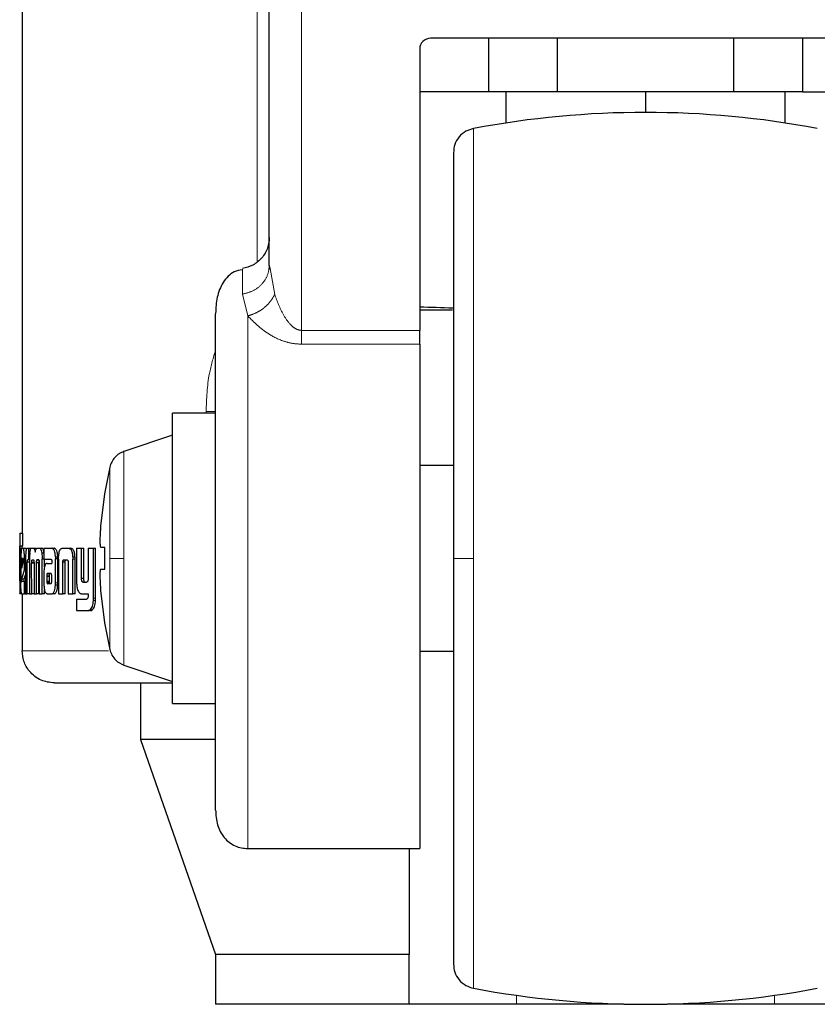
# Model space of a CAD drawing. Header units: millimetres. Extents: x 19 to 255, y 64 to 156.
# Tile 62 of 76: x 223.5 to 224.79, y 63.54 to 65.13. Entities that reach past the tile are written whole.
import ezdxf

# ---------------------------------------------------------------- set-up
doc = ezdxf.new("R2010")
doc.units = ezdxf.units.MM
doc.linetypes.add('PHANTOM', pattern=[12.7, 6.35, -1.27, 1.27, -1.27, 1.27, -1.27])

msp = doc.modelspace()

# ---------------------------------------------------------------- linework, layer by layer
at = {"color": 7, "linetype": 'Continuous', "lineweight": 25}
for p, q in [((223.5066, 65.5011), (223.5066, 64.303)), ((223.9056, 64.7358), (223.9056, 65.2973)), ((224.8599, 65.1021), (224.1659, 65.1021)), ((224.2595, 65.1021), (224.2595, 65.0153)), ((224.3706, 65.0153), (224.3706, 65.1021)), ((224.6552, 65.1021), (224.6552, 65.0153)), ((224.7663, 65.1021), (224.7663, 65.0153)), ((224.1486, 65.0847), (224.1486, 64.6304)), ((224.2595, 65.0153), (224.1486, 65.0153)), ((224.3706, 65.0153), (224.2595, 65.0153)), ((224.2874, 65.0153), (224.2874, 64.9653)), ((224.6552, 65.0153), (224.3706, 65.0153)), ((224.5129, 65.0153), (224.5129, 64.9823)), ((224.7663, 65.0153), (224.6552, 65.0153)), ((224.7385, 64.9653), (224.7385, 65.0153)), ((224.7663, 65.0153), (224.8773, 65.0153)), ((223.9067, 64.7301), (223.9056, 64.7358)), ((223.9058, 64.7301), (223.9049, 64.728)), ((224.1486, 64.6638), (224.2012, 64.6638)), ((224.1486, 64.6081), (224.1486, 64.6304)), ((224.1486, 64.6081), (224.1486, 63.7939)), ((223.8189, 64.4965), (223.7495, 64.4965)), ((223.7495, 64.2623), (223.7495, 64.4965)), ((223.7495, 64.461), (223.6709, 64.4348)), ((224.2029, 64.4123), (224.1486, 64.4123)), ((223.6338, 64.3144), (223.64, 64.3664)), ((223.64, 64.3664), (223.6397, 64.3664)), ((223.5026, 64.303), (223.5026, 64.3026)), ((223.5026, 64.303), (223.5036, 64.303)), ((223.5026, 64.3026), (223.5026, 64.2057)), ((223.5036, 64.282), (223.5036, 64.303)), ((223.5036, 64.303), (223.5076, 64.303)), ((223.5076, 64.282), (223.5076, 64.303)), ((223.5026, 64.282), (223.5036, 64.282)), ((223.5026, 64.2304), (223.5026, 64.2779)), ((223.5066, 64.2779), (223.5026, 64.2779)), ((223.5076, 64.282), (223.5036, 64.282)), ((223.5057, 64.2786), (223.5083, 64.2786)), ((223.5083, 64.2786), (223.5123, 64.2786)), ((223.5125, 64.2785), (223.5123, 64.2786)), ((223.5147, 64.2786), (223.5168, 64.2786)), ((223.5168, 64.2786), (223.5207, 64.2786)), ((223.5168, 64.2786), (223.5168, 64.26)), ((223.5217, 64.2786), (223.5246, 64.2786)), ((223.5246, 64.2786), (223.5285, 64.2786)), ((223.5297, 64.2778), (223.5285, 64.2786)), ((223.531, 64.2786), (223.5345, 64.2786)), ((223.5345, 64.2786), (223.5384, 64.2786)), ((223.5417, 64.2786), (223.5417, 64.261)), ((223.5417, 64.2786), (223.5543, 64.2786)), ((223.5543, 64.2786), (223.5581, 64.2786)), ((223.5591, 64.2784), (223.5553, 64.2784)), ((223.5716, 64.2786), (223.5814, 64.2786)), ((223.5814, 64.2786), (223.585, 64.2786)), ((223.5945, 64.2786), (223.5945, 64.2239)), ((223.5945, 64.2786), (223.6024, 64.2786)), ((223.6024, 64.2298), (223.6024, 64.2786)), ((223.6024, 64.2786), (223.606, 64.2786)), ((223.606, 64.2298), (223.606, 64.2786)), ((223.6131, 64.2786), (223.6131, 64.2286)), ((223.6131, 64.2786), (223.6217, 64.2786)), ((223.6217, 64.1979), (223.6217, 64.2786)), ((223.6217, 64.2786), (223.6252, 64.2786)), ((223.6252, 64.1979), (223.6252, 64.2786)), ((223.64, 64.2797), (223.6338, 64.2797)), ((223.64, 64.245), (223.64, 64.2797)), ((223.503, 64.2615), (223.503, 64.2307)), ((223.503, 64.2615), (223.5039, 64.2615)), ((223.5039, 64.2301), (223.5039, 64.2615)), ((223.5045, 64.2613), (223.5045, 64.2226)), ((223.5058, 64.2574), (223.5058, 64.2465)), ((223.5058, 64.2574), (223.5083, 64.2574)), ((223.5078, 64.2623), (223.5063, 64.2623)), ((223.5083, 64.2555), (223.5083, 64.2572)), ((223.512, 64.2613), (223.5103, 64.2613)), ((223.5103, 64.2438), (223.5103, 64.2613)), ((223.512, 64.2598), (223.512, 64.2053)), ((223.5147, 64.2053), (223.5147, 64.2561)), ((223.5185, 64.2561), (223.5147, 64.2561)), ((223.5168, 64.26), (223.5154, 64.26)), ((223.5185, 64.26), (223.5168, 64.26)), ((223.5185, 64.261), (223.5185, 64.2053)), ((223.523, 64.26), (223.5248, 64.26)), ((223.5334, 64.2597), (223.5305, 64.2597)), ((223.5309, 64.26), (223.5329, 64.26)), ((223.5417, 64.2709), (223.5383, 64.2709)), ((223.5417, 64.261), (223.5389, 64.261)), ((223.5389, 64.2053), (223.5389, 64.261)), ((223.5417, 64.261), (223.5531, 64.261)), ((223.5428, 64.2485), (223.5428, 64.261)), ((223.5543, 64.2581), (223.5543, 64.2572)), ((223.5544, 64.2561), (223.5544, 64.2542)), ((223.5603, 64.2646), (223.5641, 64.2646)), ((223.5604, 64.2226), (223.5604, 64.2614)), ((223.5642, 64.2614), (223.5604, 64.2614)), ((223.5641, 64.2226), (223.5642, 64.2614)), ((223.5654, 64.2611), (223.5654, 64.2053)), ((223.572, 64.2053), (223.572, 64.256)), ((223.5758, 64.256), (223.572, 64.256)), ((223.5742, 64.26), (223.5786, 64.26)), ((223.5758, 64.2053), (223.5758, 64.256)), ((223.5882, 64.2645), (223.5883, 64.2611)), ((223.5918, 64.2645), (223.5882, 64.2645)), ((223.5883, 64.2053), (223.5883, 64.2611)), ((223.592, 64.2053), (223.592, 64.2611)), ((223.7495, 64.0281), (223.7495, 64.2623)), ((223.5058, 64.2465), (223.5083, 64.2555)), ((223.5059, 64.2285), (223.5103, 64.2438)), ((223.512, 64.2438), (223.5103, 64.2438)), ((223.522, 64.2053), (223.5219, 64.2545)), ((223.5257, 64.2545), (223.5219, 64.2545)), ((223.5259, 64.2557), (223.522, 64.2557)), ((223.5257, 64.2553), (223.5257, 64.2053)), ((223.5298, 64.2053), (223.5298, 64.2553)), ((223.5337, 64.2553), (223.5298, 64.2553)), ((223.5337, 64.2053), (223.5337, 64.2553)), ((223.5341, 64.2545), (223.5341, 64.2053)), ((223.5468, 64.2542), (223.5544, 64.2542)), ((223.5809, 64.2549), (223.5809, 64.2053)), ((223.6338, 64.245), (223.64, 64.245)), ((223.6338, 64.245), (223.64, 64.245)), ((223.5026, 64.2263), (223.5029, 64.2263)), ((223.5098, 64.2285), (223.5059, 64.2285)), ((223.5061, 64.2257), (223.5103, 64.2257)), ((223.5098, 64.2285), (223.512, 64.2359)), ((223.5103, 64.2053), (223.5103, 64.2257)), ((223.5103, 64.2257), (223.512, 64.2257)), ((223.5417, 64.2368), (223.5417, 64.2219)), ((223.5462, 64.2343), (223.5462, 64.2332)), ((223.5462, 64.2343), (223.55, 64.2343)), ((223.5462, 64.2332), (223.5462, 64.2256)), ((223.5462, 64.2256), (223.55, 64.2256)), ((223.5472, 64.2379), (223.547, 64.2378)), ((223.547, 64.2378), (223.5508, 64.2378)), ((223.5476, 64.2379), (223.5472, 64.2379)), ((223.5527, 64.238), (223.5476, 64.2379)), ((223.5476, 64.2379), (223.5514, 64.2379)), ((223.55, 64.2343), (223.55, 64.2332)), ((223.55, 64.2332), (223.55, 64.2256)), ((223.5511, 64.2379), (223.5508, 64.2378)), ((223.5531, 64.238), (223.5514, 64.2379)), ((223.5543, 64.2257), (223.5543, 64.2338)), ((223.606, 64.2298), (223.6024, 64.2298)), ((223.5427, 64.2053), (223.5428, 64.2109)), ((223.5473, 64.2215), (223.5511, 64.2215)), ((223.5476, 64.2214), (223.5528, 64.2215)), ((223.5641, 64.2191), (223.5603, 64.2191)), ((223.6046, 64.2239), (223.6105, 64.2239)), ((223.64, 64.1582), (223.6338, 64.2103)), ((223.5026, 64.2053), (223.5026, 64.2057)), ((223.5026, 64.2053), (223.503, 64.2053)), ((223.5057, 64.2053), (223.503, 64.2053)), ((223.5057, 64.2053), (223.5103, 64.2053)), ((223.5066, 64.2053), (223.5066, 64.1131)), ((223.512, 64.2053), (223.5103, 64.2053)), ((223.512, 64.2053), (223.5147, 64.2053)), ((223.5185, 64.2053), (223.5147, 64.2053)), ((223.5185, 64.2053), (223.522, 64.2053)), ((223.5257, 64.2053), (223.522, 64.2053)), ((223.5257, 64.2053), (223.5298, 64.2053)), ((223.5337, 64.2053), (223.5298, 64.2053)), ((223.5341, 64.2053), (223.5389, 64.2053)), ((223.5427, 64.2053), (223.5389, 64.2053)), ((223.547, 64.2053), (223.5549, 64.2053)), ((223.5587, 64.2053), (223.5549, 64.2053)), ((223.5654, 64.2053), (223.572, 64.2053)), ((223.5758, 64.2053), (223.572, 64.2053)), ((223.5809, 64.2053), (223.5883, 64.2053)), ((223.592, 64.2053), (223.5883, 64.2053)), ((223.5945, 64.1966), (223.5945, 64.178)), ((223.5945, 64.1966), (223.6107, 64.1966)), ((223.6024, 64.2053), (223.6131, 64.2053)), ((223.6131, 64.2053), (223.6131, 64.201)), ((223.5945, 64.178), (223.6135, 64.178)), ((223.6171, 64.178), (223.6135, 64.178)), ((223.6188, 64.1784), (223.6153, 64.1784)), ((223.6171, 64.178), (223.6188, 64.1784)), ((223.6397, 64.1582), (223.64, 64.1582)), ((224.1486, 64.1123), (224.2029, 64.1123)), ((223.6709, 64.0898), (223.7495, 64.0636)), ((223.6974, 64.0611), (223.6974, 63.9697)), ((223.7495, 64.0281), (223.8189, 64.0281)), ((223.6974, 63.9697), (223.8189, 63.6227)), ((223.8177, 63.9697), (223.6974, 63.9697)), ((223.8709, 63.7939), (224.1486, 63.7939)), ((224.1312, 63.7939), (224.1312, 63.6227)), ((223.8189, 63.6227), (223.8189, 63.5427)), ((224.1312, 63.6227), (223.8189, 63.6227)), ((224.1312, 63.5427), (224.1312, 63.6227)), ((224.1312, 63.5427), (223.8189, 63.5427)), ((224.3047, 63.5427), (224.1312, 63.5427)), ((224.4775, 63.5427), (224.3047, 63.5427)), ((224.7211, 63.5427), (224.5483, 63.5427)), ((224.8946, 63.5427), (224.7211, 63.5427))]:
    msp.add_line(p, q, dxfattribs=at)
at = {"color": 8, "linetype": 'PHANTOM', "lineweight": 18}
for p, q in [((223.886, 65.5011), (223.886, 64.7416)), ((223.9577, 64.6304), (223.9577, 65.3134)), ((224.2355, 64.9564), (224.2355, 64.2623)), ((223.9143, 64.6885), (223.9067, 64.7301)), ((223.8623, 64.689), (223.8709, 64.6539)), ((223.8709, 63.7939), (223.8709, 64.6539)), ((223.9577, 64.6304), (223.9577, 64.6081)), ((224.1486, 64.6304), (223.9577, 64.6304)), ((223.9577, 64.6081), (224.1486, 64.6081)), ((223.8189, 64.4993), (223.8035, 64.4993)), ((223.8035, 64.4993), (223.8035, 64.4965)), ((223.6709, 64.2623), (223.6709, 64.4348)), ((223.6481, 64.4096), (223.6481, 64.2623)), ((223.592, 64.2611), (223.5883, 64.2611)), ((223.6481, 64.2623), (223.6481, 64.115)), ((223.6709, 64.0898), (223.6709, 64.2623)), ((224.2355, 64.2623), (224.2355, 63.5682)), ((223.5045, 64.2301), (223.5039, 64.2301)), ((223.5462, 64.2332), (223.55, 64.2332)), ((223.5465, 64.2232), (223.5503, 64.2232)), ((223.5641, 64.2226), (223.5604, 64.2226)), ((223.6251, 64.1943), (223.6215, 64.1943)), ((223.6252, 64.1979), (223.6217, 64.1979)), ((223.6458, 64.1131), (223.5066, 64.1131)), ((224.3047, 63.5427), (224.3047, 63.5568)), ((224.7211, 63.5568), (224.7211, 63.5427))]:
    msp.add_line(p, q, dxfattribs=at)
at = {"color": 7, "linetype": 'Continuous', "lineweight": 25}
for centre, radius, start, end in [((224.1659, 65.0847), 0.0174, 90, 180), ((224.5129, 63.4823), 1.5, 79.3429, 100.6571), ((224.294, 64.2623), 0.6625, 167.1521, 170.9599), ((224.294, 64.2623), 0.6625, 189.0401, 192.8479), ((224.5129, 65.0423), 1.5, 259.3429, 280.6571)]:
    msp.add_arc(centre, radius, start, end, dxfattribs=at)
msp.add_ellipse((224.5129, 64.7184), major_axis=(0.8294, 0), ratio=0.067037, start_param=4.257536, end_param=4.328169, dxfattribs=at)
for points, knots in [([(224.2355, 64.9564), (224.2312, 64.9552), (224.2223, 64.9526), (224.2115, 64.9432), (224.2043, 64.9308), (224.2033, 64.9216), (224.2029, 64.9171)], [0, 0, 0, 0, 0.242372, 0.499998, 0.75764, 1, 1, 1, 1]), ([(224.2029, 64.9171), (224.2029, 64.9162), (224.2029, 64.9142), (224.2029, 64.8986), (224.2029, 64.8744), (224.2029, 64.8418), (224.2029, 64.8023), (224.2029, 64.7573), (224.2029, 64.7083), (224.2029, 64.6516), (224.2029, 64.5874), (224.2029, 64.5167), (224.2029, 64.438), (224.2029, 64.3533), (224.2029, 64.2914), (224.2029, 64.2623)], [0, 0, 0, 0, 0.079473, 0.158331, 0.23599, 0.311917, 0.38565, 0.456814, 0.52512, 0.59037, 0.672045, 0.748348, 0.819371, 0.915252, 1, 1, 1, 1]), ([(223.9056, 64.7805), (223.9051, 64.7748), (223.9039, 64.763), (223.8942, 64.7469), (223.8797, 64.7348), (223.868, 64.7316), (223.8623, 64.7301)], [0, 0, 0, 0, 0.244669, 0.501813, 0.758053, 1, 1, 1, 1]), ([(223.862, 64.7284), (223.8574, 64.7275), (223.8448, 64.7251), (223.8297, 64.7082), (223.82, 64.6841), (223.8193, 64.6667), (223.8189, 64.6579)], [0, 0, 0, 0, 0.15508, 0.432138, 0.715044, 1, 1, 1, 1]), ([(223.8189, 63.8558), (223.8189, 63.8564), (223.8189, 63.8605), (223.8189, 63.8818), (223.8189, 63.9187), (223.8189, 63.9666), (223.8189, 64.0204), (223.8189, 64.0772), (223.8189, 64.1342), (223.8189, 64.1891), (223.8189, 64.2422), (223.8189, 64.2956), (223.8189, 64.3517), (223.8189, 64.4106), (223.8189, 64.4704), (223.8189, 64.5283), (223.8189, 64.5814), (223.8189, 64.6244), (223.8189, 64.6501), (223.8189, 64.6567), (223.8189, 64.6573)], [0, 0, 0, 0, 0.012616, 0.084317, 0.154615, 0.222417, 0.286857, 0.347339, 0.403534, 0.45534, 0.502829, 0.550347, 0.602182, 0.658407, 0.718918, 0.783383, 0.851205, 0.921517, 0.993223, 1, 1, 1, 1]), ([(223.6709, 64.4348), (223.6682, 64.4337), (223.6628, 64.4314), (223.656, 64.4255), (223.6507, 64.4181), (223.6489, 64.4124), (223.6481, 64.4096)], [0, 0, 0, 0, 0.245878, 0.500027, 0.754137, 1, 1, 1, 1]), ([(223.6338, 64.2797), (223.6335, 64.28), (223.633, 64.2808), (223.6326, 64.2868), (223.6327, 64.2955), (223.6331, 64.3053), (223.6336, 64.3117), (223.6338, 64.3144)], [0, 0, 0, 0, 0.214179, 0.428391, 0.641869, 0.855043, 1, 1, 1, 1]), ([(223.5026, 64.2779), (223.5026, 64.2786), (223.5026, 64.2797), (223.5026, 64.2809), (223.5026, 64.2817), (223.5026, 64.2819), (223.5026, 64.282)], [0, 0, 0, 0, 0.336232, 0.550428, 0.765327, 1, 1, 1, 1]), ([(223.5057, 64.2786), (223.5056, 64.2784), (223.5052, 64.278), (223.5049, 64.2742), (223.5046, 64.2693), (223.5045, 64.2647), (223.5045, 64.262), (223.5045, 64.2613)], [0, 0, 0, 0, 0.242816, 0.487165, 0.70151, 0.91994, 1, 1, 1, 1]), ([(223.5066, 64.2786), (223.5066, 64.2791), (223.5066, 64.2799), (223.5066, 64.281), (223.5066, 64.2817), (223.5066, 64.2819), (223.5066, 64.282)], [0, 0, 0, 0, 0.250645, 0.498097, 0.746639, 1, 1, 1, 1]), ([(223.5103, 64.2613), (223.5103, 64.2635), (223.5103, 64.268), (223.5098, 64.2734), (223.5092, 64.2771), (223.5087, 64.2785), (223.5084, 64.2786), (223.5083, 64.2786)], [0, 0, 0, 0, 0.242777, 0.486954, 0.700851, 0.920375, 1, 1, 1, 1]), ([(223.5147, 64.2786), (223.5143, 64.2785), (223.5136, 64.2782), (223.5128, 64.2756), (223.5124, 64.272), (223.512, 64.2666), (223.512, 64.2625), (223.512, 64.2598)], [0, 0, 0, 0, 0.2666879, 0.4291187, 0.5925479, 0.7409947, 1, 1, 1, 1]), ([(223.519, 64.2709), (223.5192, 64.2728), (223.5197, 64.2761), (223.5207, 64.2784), (223.5214, 64.2786), (223.5217, 64.2786)], [0, 0, 0, 0, 0.406332, 0.72457, 1, 1, 1, 1]), ([(223.5246, 64.2786), (223.5251, 64.2785), (223.526, 64.2783), (223.5271, 64.2757), (223.5275, 64.2736), (223.5277, 64.2723), (223.5277, 64.2721)], [0, 0, 0, 0, 0.483218, 0.72602, 0.969973, 1, 1, 1, 1]), ([(223.5277, 64.2721), (223.5279, 64.2733), (223.5282, 64.2756), (223.5294, 64.2782), (223.5304, 64.2785), (223.531, 64.2786)], [0, 0, 0, 0, 0.249421, 0.499532, 1, 1, 1, 1]), ([(223.5345, 64.2786), (223.5351, 64.2785), (223.5361, 64.2781), (223.5374, 64.2752), (223.538, 64.2723), (223.5383, 64.2709)], [0, 0, 0, 0, 0.385679, 0.692131, 1, 1, 1, 1]), ([(223.5421, 64.2709), (223.5417, 64.2729), (223.541, 64.2762), (223.5396, 64.2784), (223.5387, 64.2786), (223.5384, 64.2786)], [0, 0, 0, 0, 0.425504, 0.744484, 1, 1, 1, 1]), ([(223.5553, 64.2784), (223.5551, 64.2784), (223.5548, 64.2786), (223.5545, 64.2786), (223.5543, 64.2786)], [0, 0, 0, 0, 0.499778, 1, 1, 1, 1]), ([(223.5603, 64.2646), (223.5601, 64.2667), (223.5598, 64.2703), (223.5587, 64.2744), (223.5572, 64.2773), (223.556, 64.2779), (223.5553, 64.2784)], [0, 0, 0, 0, 0.282948, 0.488447, 0.69372, 1, 1, 1, 1]), ([(223.5591, 64.2784), (223.5589, 64.2784), (223.5586, 64.2786), (223.5583, 64.2786), (223.5581, 64.2786)], [0, 0, 0, 0, 0.500134, 1, 1, 1, 1]), ([(223.5641, 64.2646), (223.5639, 64.2667), (223.5636, 64.2703), (223.5625, 64.2744), (223.561, 64.2773), (223.5598, 64.2779), (223.5591, 64.2784)], [0, 0, 0, 0, 0.282881, 0.488501, 0.693927, 1, 1, 1, 1]), ([(223.5655, 64.2645), (223.5656, 64.2667), (223.5659, 64.2703), (223.567, 64.2746), (223.5686, 64.2775), (223.5702, 64.2785), (223.5713, 64.2786), (223.5716, 64.2786)], [0, 0, 0, 0, 0.259946, 0.447477, 0.635303, 0.88091, 1, 1, 1, 1]), ([(223.5814, 64.2786), (223.5822, 64.2785), (223.5834, 64.2784), (223.5849, 64.277), (223.586, 64.2754), (223.5868, 64.2732), (223.5877, 64.2696), (223.588, 64.2666), (223.5882, 64.2645)], [0, 0, 0, 0, 0.250375, 0.375662, 0.500801, 0.622433, 0.750732, 1, 1, 1, 1]), ([(223.5918, 64.2645), (223.5917, 64.2666), (223.5914, 64.2696), (223.5905, 64.2732), (223.5896, 64.2754), (223.5886, 64.277), (223.587, 64.2784), (223.5858, 64.2785), (223.585, 64.2786)], [0, 0, 0, 0, 0.249763, 0.378229, 0.499843, 0.624934, 0.750053, 1, 1, 1, 1]), ([(223.5063, 64.2623), (223.5062, 64.2623), (223.5061, 64.2621), (223.506, 64.2609), (223.5059, 64.2594), (223.5058, 64.2581), (223.5058, 64.2575), (223.5058, 64.2574)], [0, 0, 0, 0, 0.272021, 0.51929, 0.75543, 0.965059, 1, 1, 1, 1]), ([(223.5083, 64.2572), (223.5083, 64.258), (223.5083, 64.2592), (223.5082, 64.2607), (223.5081, 64.2616), (223.508, 64.2623), (223.5079, 64.2623), (223.5078, 64.2623)], [0, 0, 0, 0, 0.273298, 0.436295, 0.600565, 0.749595, 1, 1, 1, 1]), ([(223.5154, 64.26), (223.5153, 64.2599), (223.5151, 64.2597), (223.5149, 64.2589), (223.5148, 64.2579), (223.5147, 64.2569), (223.5147, 64.2563), (223.5147, 64.2561)], [0, 0, 0, 0, 0.278857, 0.561702, 0.735017, 0.908864, 1, 1, 1, 1]), ([(223.519, 64.2709), (223.5188, 64.2697), (223.5186, 64.2676), (223.5185, 64.2642), (223.5185, 64.2621), (223.5185, 64.261)], [0, 0, 0, 0, 0.395666, 0.694718, 1, 1, 1, 1]), ([(223.522, 64.2557), (223.522, 64.2566), (223.5221, 64.2579), (223.5224, 64.2593), (223.5227, 64.2599), (223.5229, 64.26), (223.523, 64.26)], [0, 0, 0, 0, 0.369057, 0.567785, 0.76648, 1, 1, 1, 1]), ([(223.5248, 64.26), (223.525, 64.2598), (223.5252, 64.2595), (223.5255, 64.2584), (223.5256, 64.2571), (223.5257, 64.2561), (223.5257, 64.2554), (223.5257, 64.2553)], [0, 0, 0, 0, 0.326417, 0.52757, 0.728883, 0.941255, 1, 1, 1, 1]), ([(223.5298, 64.2553), (223.5298, 64.256), (223.5298, 64.2572), (223.53, 64.2585), (223.5303, 64.2593), (223.5304, 64.2595), (223.5305, 64.2597)], [0, 0, 0, 0, 0.369401, 0.615342, 0.860727, 1, 1, 1, 1]), ([(223.5305, 64.2597), (223.5305, 64.2597), (223.5306, 64.2598), (223.5308, 64.26), (223.5309, 64.26), (223.5309, 64.26)], [0, 0, 0, 0, 0.337648, 0.667391, 1, 1, 1, 1]), ([(223.5329, 64.26), (223.533, 64.26), (223.5332, 64.26), (223.5336, 64.2596), (223.5337, 64.259), (223.5338, 64.2587)], [0, 0, 0, 0, 0.3443792, 0.6924227, 1, 1, 1, 1]), ([(223.5337, 64.2553), (223.5337, 64.256), (223.5337, 64.2571), (223.5339, 64.2581), (223.5339, 64.2584)], [0, 0, 0, 0, 0.595435, 1, 1, 1, 1]), ([(223.5338, 64.2587), (223.5339, 64.2582), (223.5341, 64.2573), (223.5341, 64.2557), (223.5341, 64.2548), (223.5341, 64.2545)], [0, 0, 0, 0, 0.364894, 0.811934, 1, 1, 1, 1]), ([(223.5383, 64.2709), (223.5385, 64.2694), (223.5388, 64.267), (223.5389, 64.2636), (223.5389, 64.2619), (223.5389, 64.261)], [0, 0, 0, 0, 0.499145, 0.749502, 1, 1, 1, 1]), ([(223.5531, 64.261), (223.5532, 64.2609), (223.5535, 64.2607), (223.5539, 64.2602), (223.5541, 64.2596), (223.5543, 64.2589), (223.5543, 64.2584), (223.5543, 64.2581)], [0, 0, 0, 0, 0.265036, 0.53199, 0.718819, 0.867143, 1, 1, 1, 1]), ([(223.5543, 64.2572), (223.5543, 64.257), (223.5543, 64.2568), (223.5544, 64.2564), (223.5544, 64.2562), (223.5544, 64.2561)], [0, 0, 0, 0, 0.359698, 0.6777, 1, 1, 1, 1]), ([(223.5603, 64.2646), (223.5603, 64.2643), (223.5604, 64.2637), (223.5604, 64.2626), (223.5604, 64.2618), (223.5604, 64.2614)], [0, 0, 0, 0, 0.308555, 0.616952, 1, 1, 1, 1]), ([(223.5642, 64.2614), (223.5642, 64.2618), (223.5641, 64.2624), (223.5641, 64.2635), (223.5641, 64.2642), (223.5641, 64.2646)], [0, 0, 0, 0, 0.30837, 0.616722, 1, 1, 1, 1]), ([(223.5654, 64.2611), (223.5654, 64.2615), (223.5654, 64.2621), (223.5654, 64.2633), (223.5655, 64.2641), (223.5655, 64.2645)], [0, 0, 0, 0, 0.292051, 0.58419, 1, 1, 1, 1]), ([(223.572, 64.256), (223.5721, 64.2566), (223.5722, 64.2577), (223.5726, 64.2589), (223.5731, 64.2597), (223.5737, 64.26), (223.5741, 64.26), (223.5742, 64.26)], [0, 0, 0, 0, 0.237961, 0.403514, 0.568015, 0.841516, 1, 1, 1, 1]), ([(223.5758, 64.256), (223.5758, 64.2567), (223.5759, 64.2578), (223.5763, 64.2589), (223.5768, 64.2597), (223.5774, 64.26), (223.5778, 64.26), (223.5779, 64.26)], [0, 0, 0, 0, 0.250099, 0.416703, 0.582021, 0.859683, 1, 1, 1, 1]), ([(223.5786, 64.26), (223.5788, 64.26), (223.5793, 64.26), (223.58, 64.2594), (223.5805, 64.2584), (223.5808, 64.2573), (223.5808, 64.2564), (223.5809, 64.256)], [0, 0, 0, 0, 0.247649, 0.49778, 0.672729, 0.848197, 1, 1, 1, 1]), ([(223.5809, 64.256), (223.5809, 64.2559), (223.5809, 64.2556), (223.5809, 64.2553), (223.5809, 64.255), (223.5809, 64.2549)], [0, 0, 0, 0, 0.356945, 0.675709, 1, 1, 1, 1]), ([(223.592, 64.2611), (223.592, 64.2615), (223.5919, 64.2621), (223.5919, 64.2633), (223.5919, 64.2641), (223.5918, 64.2645)], [0, 0, 0, 0, 0.291961, 0.583838, 1, 1, 1, 1]), ([(224.2029, 64.2623), (224.2029, 64.2429), (224.2029, 64.2029), (224.2029, 64.1415), (224.2029, 64.0763), (224.2029, 64.0079), (224.2029, 63.9373), (224.2029, 63.8731), (224.2029, 63.8163), (224.2029, 63.7673), (224.2029, 63.7223), (224.2029, 63.6829), (224.2029, 63.6503), (224.2029, 63.6261), (224.2029, 63.6104), (224.2029, 63.6085), (224.2029, 63.6075)], [0, 0, 0, 0, 0.056514, 0.116768, 0.1806989, 0.2517244, 0.328022, 0.4096806, 0.4749247, 0.5432253, 0.6143828, 0.6881093, 0.7640301, 0.8416821, 0.9205339, 1, 1, 1, 1]), ([(223.5219, 64.2545), (223.5219, 64.2546), (223.5219, 64.2548), (223.522, 64.2552), (223.522, 64.2555), (223.522, 64.2557)], [0, 0, 0, 0, 0.2598207, 0.5192166, 1, 1, 1, 1]), ([(223.5468, 64.2542), (223.546, 64.254), (223.5447, 64.2537), (223.5432, 64.2505), (223.5422, 64.2467), (223.5417, 64.2419), (223.5417, 64.2386), (223.5417, 64.2368)], [0, 0, 0, 0, 0.288824, 0.467642, 0.646819, 0.816012, 1, 1, 1, 1]), ([(223.6338, 64.2103), (223.6335, 64.2142), (223.633, 64.2219), (223.6326, 64.2323), (223.6327, 64.2401), (223.6331, 64.2444), (223.6336, 64.2448), (223.6338, 64.245)], [0, 0, 0, 0, 0.2141783, 0.4283888, 0.6418684, 0.8550501, 1, 1, 1, 1]), ([(223.5026, 64.2289), (223.5026, 64.2291), (223.5026, 64.2294), (223.5026, 64.2299), (223.5026, 64.2303), (223.5026, 64.2304)], [0, 0, 0, 0, 0.335001, 0.666333, 1, 1, 1, 1]), ([(223.5026, 64.2263), (223.5026, 64.2265), (223.5026, 64.2267), (223.5026, 64.2275), (223.5026, 64.2285), (223.5026, 64.2289)], [0, 0, 0, 0, 0.335083, 0.673357, 1, 1, 1, 1]), ([(223.503, 64.2307), (223.503, 64.2298), (223.503, 64.2286), (223.503, 64.2274), (223.5029, 64.2265), (223.5029, 64.2264), (223.5029, 64.2263), (223.5029, 64.2263)], [0, 0, 0, 0, 0.275902, 0.404911, 0.533744, 0.866559, 1, 1, 1, 1]), ([(223.5038, 64.2169), (223.5038, 64.2179), (223.5038, 64.2201), (223.5039, 64.2246), (223.5039, 64.2279), (223.5039, 64.2301)], [0, 0, 0, 0, 0.259641, 0.509349, 1, 1, 1, 1]), ([(223.5061, 64.2257), (223.5061, 64.2257), (223.506, 64.2257), (223.5059, 64.2262), (223.5059, 64.2267), (223.5059, 64.2275), (223.5059, 64.2281), (223.5059, 64.2285)], [0, 0, 0, 0, 0.368599, 0.509915, 0.608584, 0.7384, 1, 1, 1, 1]), ([(223.5101, 64.2257), (223.5101, 64.2257), (223.51, 64.2257), (223.5099, 64.226), (223.5099, 64.2263), (223.5099, 64.2272), (223.5099, 64.2279), (223.5098, 64.2285)], [0, 0, 0, 0, 0.289948, 0.427071, 0.537162, 0.648331, 1, 1, 1, 1]), ([(223.547, 64.2378), (223.5469, 64.2377), (223.5467, 64.2376), (223.5465, 64.237), (223.5463, 64.2361), (223.5462, 64.2351), (223.5462, 64.2344), (223.5462, 64.2343)], [0, 0, 0, 0, 0.216603, 0.399921, 0.583069, 0.901209, 1, 1, 1, 1]), ([(223.5462, 64.2256), (223.5462, 64.2253), (223.5462, 64.2245), (223.5464, 64.2237), (223.5464, 64.2233), (223.5465, 64.2232)], [0, 0, 0, 0, 0.394593, 0.860893, 1, 1, 1, 1]), ([(223.5508, 64.2378), (223.5507, 64.2377), (223.5505, 64.2376), (223.5503, 64.237), (223.5501, 64.2361), (223.55, 64.2351), (223.55, 64.2344), (223.55, 64.2343)], [0, 0, 0, 0, 0.215658, 0.39874, 0.581501, 0.899968, 1, 1, 1, 1]), ([(223.55, 64.2256), (223.55, 64.2253), (223.55, 64.2248), (223.5501, 64.2239), (223.5502, 64.2234), (223.5503, 64.2232)], [0, 0, 0, 0, 0.337366, 0.597337, 1, 1, 1, 1]), ([(223.5535, 64.2375), (223.5534, 64.2377), (223.5533, 64.2379), (223.553, 64.238), (223.5528, 64.238), (223.5527, 64.238)], [0, 0, 0, 0, 0.43629, 0.716682, 1, 1, 1, 1]), ([(223.5543, 64.2338), (223.5543, 64.2343), (223.5543, 64.2349), (223.5542, 64.2357), (223.5541, 64.2364), (223.5539, 64.2369), (223.5537, 64.2373), (223.5535, 64.2375)], [0, 0, 0, 0, 0.263266, 0.41101, 0.515054, 0.737494, 1, 1, 1, 1]), ([(223.554, 64.2229), (223.554, 64.2231), (223.5542, 64.2237), (223.5543, 64.2247), (223.5543, 64.2254), (223.5543, 64.2257)], [0, 0, 0, 0, 0.332381, 0.667313, 1, 1, 1, 1]), ([(223.6046, 64.2239), (223.6043, 64.224), (223.6038, 64.224), (223.6032, 64.2248), (223.6028, 64.226), (223.6025, 64.2277), (223.6025, 64.229), (223.6024, 64.2298)], [0, 0, 0, 0, 0.2315137, 0.386873, 0.5428023, 0.7447958, 1, 1, 1, 1]), ([(223.6082, 64.2239), (223.6079, 64.224), (223.6074, 64.224), (223.6068, 64.2248), (223.6064, 64.2259), (223.6061, 64.2277), (223.6061, 64.229), (223.606, 64.2298)], [0, 0, 0, 0, 0.226014, 0.381915, 0.538461, 0.73803, 1, 1, 1, 1]), ([(223.611, 64.2241), (223.6109, 64.224), (223.6108, 64.224), (223.6107, 64.2239), (223.6105, 64.2239), (223.6105, 64.2239)], [0, 0, 0, 0, 0.359509, 0.677462, 1, 1, 1, 1]), ([(223.6131, 64.2286), (223.613, 64.2279), (223.6129, 64.2267), (223.6124, 64.2254), (223.6118, 64.2245), (223.6113, 64.2242), (223.611, 64.2241)], [0, 0, 0, 0, 0.292462, 0.511518, 0.731142, 1, 1, 1, 1]), ([(223.503, 64.2053), (223.5031, 64.2055), (223.5032, 64.2057), (223.5035, 64.2081), (223.5037, 64.212), (223.5037, 64.2153), (223.5038, 64.2169)], [0, 0, 0, 0, 0.331209, 0.554508, 0.778899, 1, 1, 1, 1]), ([(223.5057, 64.2053), (223.5056, 64.2056), (223.5052, 64.206), (223.5049, 64.2098), (223.5046, 64.2148), (223.5045, 64.2193), (223.5045, 64.2219), (223.5045, 64.2226)], [0, 0, 0, 0, 0.246552, 0.494859, 0.706875, 0.924833, 1, 1, 1, 1]), ([(223.5417, 64.2219), (223.5417, 64.2215), (223.5417, 64.2209), (223.5417, 64.2198), (223.5417, 64.219), (223.5417, 64.2186)], [0, 0, 0, 0, 0.304931, 0.609924, 1, 1, 1, 1]), ([(223.5417, 64.2186), (223.5419, 64.2163), (223.5422, 64.2124), (223.5433, 64.2085), (223.5448, 64.2059), (223.5461, 64.2054), (223.5469, 64.2053), (223.547, 64.2053)], [0, 0, 0, 0, 0.281041, 0.468274, 0.65465, 0.959008, 1, 1, 1, 1]), ([(223.5465, 64.2232), (223.5466, 64.2228), (223.5467, 64.2222), (223.5471, 64.2218), (223.5472, 64.2216), (223.5473, 64.2215)], [0, 0, 0, 0, 0.467511, 0.730603, 1, 1, 1, 1]), ([(223.5473, 64.2215), (223.5473, 64.2215), (223.5474, 64.2214), (223.5475, 64.2214), (223.5476, 64.2214), (223.5476, 64.2214)], [0, 0, 0, 0, 0.360701, 0.677767, 1, 1, 1, 1]), ([(223.5503, 64.2232), (223.5504, 64.2229), (223.5505, 64.2223), (223.5508, 64.2218), (223.551, 64.2216), (223.5511, 64.2215)], [0, 0, 0, 0, 0.304581, 0.726963, 1, 1, 1, 1]), ([(223.5528, 64.2215), (223.553, 64.2215), (223.5532, 64.2216), (223.5537, 64.222), (223.5539, 64.2226), (223.554, 64.2229)], [0, 0, 0, 0, 0.340431, 0.683033, 1, 1, 1, 1]), ([(223.5549, 64.2053), (223.5556, 64.2056), (223.557, 64.206), (223.5587, 64.2095), (223.5598, 64.2139), (223.5601, 64.2174), (223.5603, 64.2191)], [0, 0, 0, 0, 0.296805, 0.534178, 0.771629, 1, 1, 1, 1]), ([(223.5587, 64.2053), (223.5594, 64.2056), (223.5608, 64.206), (223.5624, 64.2095), (223.5636, 64.2139), (223.5639, 64.2174), (223.5641, 64.2191)], [0, 0, 0, 0, 0.295497, 0.53259, 0.769742, 1, 1, 1, 1]), ([(223.5603, 64.2191), (223.5603, 64.2195), (223.5603, 64.2201), (223.5604, 64.2213), (223.5604, 64.2221), (223.5604, 64.2226)], [0, 0, 0, 0, 0.294858, 0.589876, 1, 1, 1, 1]), ([(223.5641, 64.2191), (223.5641, 64.2195), (223.5641, 64.2201), (223.5641, 64.2213), (223.5641, 64.2221), (223.5641, 64.2226)], [0, 0, 0, 0, 0.29198, 0.58404, 1, 1, 1, 1]), ([(223.5945, 64.2239), (223.5945, 64.2226), (223.5946, 64.2201), (223.5949, 64.2166), (223.5953, 64.2146), (223.5956, 64.2136)], [0, 0, 0, 0, 0.376277, 0.681067, 1, 1, 1, 1]), ([(223.5956, 64.2136), (223.5963, 64.2114), (223.5975, 64.2077), (223.6001, 64.2055), (223.6016, 64.2054), (223.6024, 64.2053)], [0, 0, 0, 0, 0.432489, 0.722615, 1, 1, 1, 1]), ([(223.6112, 64.1967), (223.6111, 64.1967), (223.611, 64.1966), (223.6109, 64.1966), (223.6107, 64.1966), (223.6107, 64.1966)], [0, 0, 0, 0, 0.355727, 0.675038, 1, 1, 1, 1]), ([(223.6131, 64.201), (223.613, 64.2004), (223.6129, 64.1992), (223.6124, 64.1979), (223.6118, 64.1971), (223.6114, 64.1968), (223.6112, 64.1967)], [0, 0, 0, 0, 0.316214, 0.554886, 0.793088, 1, 1, 1, 1]), ([(223.6153, 64.1784), (223.6163, 64.1791), (223.6181, 64.1804), (223.62, 64.1847), (223.6211, 64.1893), (223.6214, 64.1926), (223.6215, 64.1943)], [0, 0, 0, 0, 0.315355, 0.545604, 0.774778, 1, 1, 1, 1]), ([(223.6188, 64.1784), (223.6199, 64.1791), (223.6217, 64.1804), (223.6236, 64.1846), (223.6246, 64.1893), (223.6249, 64.1926), (223.6251, 64.1943)], [0, 0, 0, 0, 0.314584, 0.544767, 0.773947, 1, 1, 1, 1]), ([(223.6215, 64.1943), (223.6216, 64.1946), (223.6216, 64.1953), (223.6217, 64.1965), (223.6217, 64.1974), (223.6217, 64.1979)], [0, 0, 0, 0, 0.275113, 0.55041, 1, 1, 1, 1]), ([(223.6251, 64.1943), (223.6251, 64.1946), (223.6251, 64.1952), (223.6252, 64.1965), (223.6252, 64.1974), (223.6252, 64.1979)], [0, 0, 0, 0, 0.272421, 0.544965, 1, 1, 1, 1]), ([(223.6135, 64.178), (223.6137, 64.178), (223.614, 64.178), (223.6146, 64.1781), (223.615, 64.1782), (223.6153, 64.1784)], [0, 0, 0, 0, 0.260242, 0.520406, 1, 1, 1, 1]), ([(223.5586, 64.0611), (223.5513, 64.062), (223.5359, 64.0639), (223.5184, 64.078), (223.5083, 64.0955), (223.5071, 64.1074), (223.5066, 64.1131)], [0, 0, 0, 0, 0.270244, 0.562426, 0.789739, 1, 1, 1, 1]), ([(223.6481, 64.115), (223.6491, 64.1119), (223.6511, 64.1055), (223.6585, 64.0959), (223.6662, 64.0921), (223.6709, 64.0898)], [0, 0, 0, 0, 0.276674, 0.562571, 1, 1, 1, 1]), ([(223.5586, 64.0611), (223.56, 64.0611), (223.5629, 64.0611), (223.5862, 64.0611), (223.6231, 64.0611), (223.676, 64.0611), (223.7189, 64.0611), (223.747, 64.0611), (223.7493, 64.0611)], [0, 0, 0, 0, 0.193178, 0.389374, 0.587372, 0.785656, 0.982569, 1, 1, 1, 1]), ([(223.8189, 63.856), (223.8193, 63.848), (223.8202, 63.8329), (223.8305, 63.8117), (223.8458, 63.7994), (223.8601, 63.7945), (223.8675, 63.7941), (223.8709, 63.7939)], [0, 0, 0, 0, 0.3125685, 0.5856621, 0.8155402, 0.9135531, 1, 1, 1, 1]), ([(224.2029, 63.6075), (224.2033, 63.603), (224.2043, 63.5938), (224.2115, 63.5815), (224.2223, 63.572), (224.2312, 63.5694), (224.2355, 63.5682)], [0, 0, 0, 0, 0.24236, 0.500001, 0.757627, 1, 1, 1, 1])]:
    msp.add_open_spline(points, degree=3, knots=knots, dxfattribs=at)
at = {"color": 8, "linetype": 'PHANTOM', "lineweight": 18}
for points, knots in [([(223.9056, 64.7358), (223.9051, 64.7304), (223.9039, 64.7193), (223.8941, 64.7045), (223.8798, 64.6933), (223.868, 64.6904), (223.8623, 64.689)], [0, 0, 0, 0, 0.242143, 0.499994, 0.757849, 1, 1, 1, 1]), ([(223.8623, 64.7293), (223.8623, 64.7291), (223.8623, 64.7287), (223.8623, 64.7021), (223.8623, 64.689)], [0, 0, 0, 0, 0.507246, 1, 1, 1, 1]), ([(223.9143, 64.6885), (223.9121, 64.6846), (223.9076, 64.6765), (223.8969, 64.6661), (223.8844, 64.658), (223.8754, 64.6552), (223.8709, 64.6539)], [0, 0, 0, 0, 0.245003, 0.499993, 0.755016, 1, 1, 1, 1]), ([(223.9577, 64.6304), (223.956, 64.6306), (223.9523, 64.631), (223.9458, 64.6342), (223.9368, 64.6421), (223.9244, 64.6608), (223.9184, 64.6775), (223.9143, 64.6885)], [0, 0, 0, 0, 0.058915, 0.125006, 0.250205, 0.500602, 1, 1, 1, 1]), ([(223.8709, 64.6539), (223.8808, 64.6437), (223.8955, 64.6284), (223.9239, 64.6141), (223.9427, 64.6089), (223.9528, 64.6084), (223.9577, 64.6081)], [0, 0, 0, 0, 0.497989, 0.748467, 0.877506, 1, 1, 1, 1]), ([(223.8189, 64.5989), (223.8151, 64.5863), (223.8056, 64.5546), (223.8043, 64.5201), (223.8035, 64.4993)], [0, 0, 0, 0, 0.396872, 1, 1, 1, 1]), ([(223.6709, 64.2623), (223.6679, 64.2623), (223.6618, 64.2623), (223.6529, 64.2623), (223.6499, 64.2623), (223.6481, 64.2623)], [0, 0, 0, 0, 0.2766706, 0.5625399, 1, 1, 1, 1]), ([(224.2029, 64.2623), (224.2035, 64.2623), (224.2046, 64.2623), (224.2131, 64.2623), (224.2239, 64.2623), (224.2317, 64.2623), (224.2355, 64.2623)], [0, 0, 0, 0, 0.272462, 0.561872, 0.787526, 1, 1, 1, 1])]:
    msp.add_open_spline(points, degree=3, knots=knots, dxfattribs=at)

doc.saveas('drawing.dxf')
